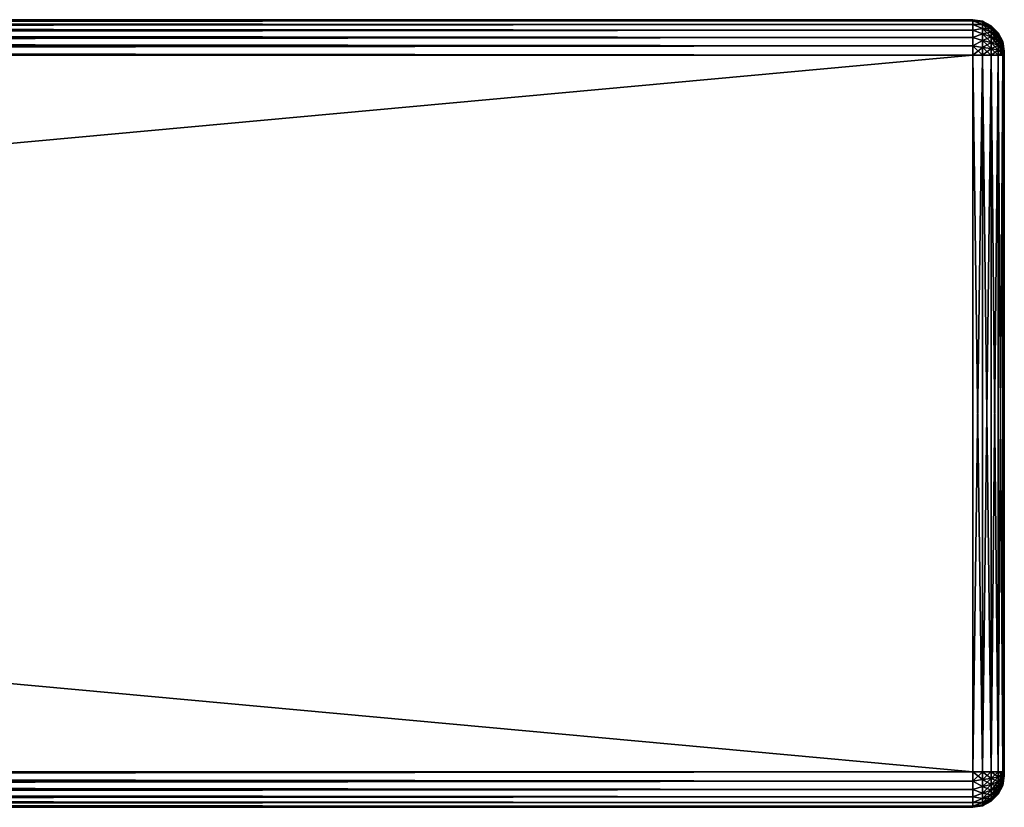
# Model space of a CAD drawing. Extents: x -62 to 446, y -84 to 1766.
# Tile 220 of 221: x 384 to 446, y 1639 to 1689. Entities that reach past the tile are written whole.
import ezdxf

# ---------------------------------------------------------------- set-up
doc = ezdxf.new("R2010")
doc.units = 0
doc.header["$LTSCALE"] = 65.185185
for name, color, linetype in [('186', 7, 'CONTINUOUS'), ('187', 7, 'CONTINUOUS'), ('188', 7, 'CONTINUOUS'), ('189', 7, 'CONTINUOUS'), ('190', 7, 'CONTINUOUS'), ('191', 7, 'CONTINUOUS'), ('192', 7, 'CONTINUOUS'), ('193', 7, 'CONTINUOUS'), ('194', 7, 'CONTINUOUS'), ('203', 7, 'CONTINUOUS'), ('204', 7, 'CONTINUOUS'), ('205', 7, 'CONTINUOUS'), ('206', 7, 'CONTINUOUS'), ('207', 7, 'CONTINUOUS'), ('208', 7, 'CONTINUOUS'), ('209', 7, 'CONTINUOUS'), ('210', 7, 'CONTINUOUS')]:
    doc.layers.add(name, color=color, linetype=linetype)

msp = doc.modelspace()

# ---------------------------------------------------------------- linework, layer by layer
at = {"layer": '186', "color": 7, "linetype": 'CONTINUOUS'}
for points in [[(446, 1687, 26.75), (446, 1686.991, 26.815), (446, 1687, 21.25), (446, 1687, 26.75)], [(446, 1687, 21.25), (446, 1686.991, 26.815), (446, 1686.991, 21.185), (446, 1687, 21.25)], [(446, 1686.991, 26.815), (446, 1686.967, 26.875), (446, 1686.991, 21.185), (446, 1686.991, 26.815)], [(446, 1686.991, 21.185), (446, 1686.967, 26.875), (446, 1686.967, 21.125), (446, 1686.991, 21.185)], [(446, 1686.967, 26.875), (446, 1686.927, 26.927), (446, 1686.967, 21.125), (446, 1686.967, 26.875)], [(446, 1686.967, 21.125), (446, 1686.927, 26.927), (446, 1686.927, 21.073), (446, 1686.967, 21.125)], [(446, 1686.927, 26.927), (446, 1686.875, 26.967), (446, 1686.927, 21.073), (446, 1686.927, 26.927)], [(446, 1686.927, 21.073), (446, 1686.875, 26.967), (446, 1686.875, 21.033), (446, 1686.927, 21.073)], [(446, 1686.875, 26.967), (446, 1686.815, 26.991), (446, 1686.875, 21.033), (446, 1686.875, 26.967)], [(446, 1686.875, 21.033), (446, 1686.815, 26.991), (446, 1686.815, 21.009), (446, 1686.875, 21.033)], [(446, 1686.815, 26.991), (446, 1686.75, 27), (446, 1686.815, 21.009), (446, 1686.815, 26.991)], [(446, 1686.815, 21.009), (446, 1686.75, 27), (446, 1686.75, 21), (446, 1686.815, 21.009)], [(446, 1686.75, 21), (446, 1686.75, 27), (446, 1641.25, 27), (446, 1686.75, 21)], [(446, 1641.25, 21), (446, 1686.75, 21), (446, 1641.25, 27), (446, 1641.25, 21)], [(446, 1641.185, 21.009), (446, 1641.25, 21), (446, 1641.185, 26.991), (446, 1641.185, 21.009)], [(446, 1641.185, 26.991), (446, 1641.25, 21), (446, 1641.25, 27), (446, 1641.185, 26.991)], [(446, 1641.125, 21.033), (446, 1641.185, 21.009), (446, 1641.125, 26.967), (446, 1641.125, 21.033)], [(446, 1641.125, 26.967), (446, 1641.185, 21.009), (446, 1641.185, 26.991), (446, 1641.125, 26.967)], [(446, 1641.073, 21.073), (446, 1641.125, 21.033), (446, 1641.073, 26.927), (446, 1641.073, 21.073)], [(446, 1641.073, 26.927), (446, 1641.125, 21.033), (446, 1641.125, 26.967), (446, 1641.073, 26.927)], [(446, 1641.033, 21.125), (446, 1641.073, 21.073), (446, 1641.033, 26.875), (446, 1641.033, 21.125)], [(446, 1641.033, 26.875), (446, 1641.073, 21.073), (446, 1641.073, 26.927), (446, 1641.033, 26.875)], [(446, 1641.009, 21.185), (446, 1641.033, 21.125), (446, 1641.009, 26.815), (446, 1641.009, 21.185)], [(446, 1641.009, 26.815), (446, 1641.033, 21.125), (446, 1641.033, 26.875), (446, 1641.009, 26.815)], [(446, 1641, 21.25), (446, 1641.009, 21.185), (446, 1641, 26.75), (446, 1641, 21.25)], [(446, 1641, 26.75), (446, 1641.009, 21.185), (446, 1641.009, 26.815), (446, 1641, 26.75)]]:
    msp.add_3dface(points, dxfattribs=at)
at = {"layer": '187', "color": 7, "linetype": 'CONTINUOUS'}
for points in [[(-52, 1689, 26.75), (-52, 1688.923, 27.332), (444, 1689, 26.75), (-52, 1689, 26.75)], [(444, 1689, 26.75), (-52, 1688.923, 27.332), (444, 1688.923, 27.332), (444, 1689, 26.75)], [(-52, 1688.923, 27.332), (-52, 1688.699, 27.875), (444, 1688.923, 27.332), (-52, 1688.923, 27.332)], [(444, 1688.923, 27.332), (-52, 1688.699, 27.875), (444, 1688.699, 27.875), (444, 1688.923, 27.332)], [(-52, 1688.699, 27.875), (-52, 1688.341, 28.341), (444, 1688.699, 27.875), (-52, 1688.699, 27.875)], [(444, 1688.699, 27.875), (-52, 1688.341, 28.341), (444, 1688.341, 28.341), (444, 1688.699, 27.875)], [(-52, 1688.341, 28.341), (-52, 1687.875, 28.699), (444, 1688.341, 28.341), (-52, 1688.341, 28.341)], [(444, 1688.341, 28.341), (-52, 1687.875, 28.699), (444, 1687.875, 28.699), (444, 1688.341, 28.341)], [(-52, 1687.875, 28.699), (-52, 1687.332, 28.923), (444, 1687.875, 28.699), (-52, 1687.875, 28.699)], [(444, 1687.875, 28.699), (-52, 1687.332, 28.923), (444, 1687.332, 28.923), (444, 1687.875, 28.699)], [(-52, 1687.332, 28.923), (-52, 1686.75, 29), (444, 1687.332, 28.923), (-52, 1687.332, 28.923)], [(444, 1687.332, 28.923), (-52, 1686.75, 29), (444, 1686.75, 29), (444, 1687.332, 28.923)]]:
    msp.add_3dface(points, dxfattribs=at)
at = {"layer": '188', "color": 7, "linetype": 'CONTINUOUS'}
for points in [[(444, 1686.75, 29), (-52, 1686.75, 29), (444, 1641.25, 29), (444, 1686.75, 29)], [(-52, 1686.75, 29), (-52, 1641.25, 29), (444, 1641.25, 29), (-52, 1686.75, 29)]]:
    msp.add_3dface(points, dxfattribs=at)
at = {"layer": '189', "color": 7, "linetype": 'CONTINUOUS'}
for points in [[(444, 1641.25, 29), (-52, 1641.25, 29), (-52, 1640.668, 28.923), (444, 1641.25, 29)], [(444, 1641.25, 29), (-52, 1640.668, 28.923), (444, 1640.668, 28.923), (444, 1641.25, 29)], [(-52, 1640.668, 28.923), (-52, 1640.125, 28.699), (444, 1640.668, 28.923), (-52, 1640.668, 28.923)], [(444, 1640.668, 28.923), (-52, 1640.125, 28.699), (444, 1640.125, 28.699), (444, 1640.668, 28.923)], [(-52, 1640.125, 28.699), (-52, 1639.659, 28.341), (444, 1640.125, 28.699), (-52, 1640.125, 28.699)], [(444, 1640.125, 28.699), (-52, 1639.659, 28.341), (444, 1639.659, 28.341), (444, 1640.125, 28.699)], [(-52, 1639.659, 28.341), (-52, 1639.301, 27.875), (444, 1639.659, 28.341), (-52, 1639.659, 28.341)], [(444, 1639.659, 28.341), (-52, 1639.301, 27.875), (444, 1639.301, 27.875), (444, 1639.659, 28.341)], [(-52, 1639.301, 27.875), (-52, 1639.077, 27.332), (444, 1639.301, 27.875), (-52, 1639.301, 27.875)], [(444, 1639.301, 27.875), (-52, 1639.077, 27.332), (444, 1639.077, 27.332), (444, 1639.301, 27.875)], [(-52, 1639.077, 27.332), (-52, 1639, 26.75), (444, 1639.077, 27.332), (-52, 1639.077, 27.332)], [(444, 1639.077, 27.332), (-52, 1639, 26.75), (444, 1639, 26.75), (444, 1639.077, 27.332)]]:
    msp.add_3dface(points, dxfattribs=at)
at = {"layer": '190', "color": 7, "linetype": 'CONTINUOUS'}
for points in [[(444, 1639, 26.75), (-52, 1639, 26.75), (444, 1639, 21.25), (444, 1639, 26.75)], [(-52, 1639, 26.75), (-52, 1639, 21.25), (444, 1639, 21.25), (-52, 1639, 26.75)]]:
    msp.add_3dface(points, dxfattribs=at)
at = {"layer": '191', "color": 7, "linetype": 'CONTINUOUS'}
for points in [[(-52, 1640.668, 19.077), (-52, 1641.25, 19), (444, 1640.668, 19.077), (-52, 1640.668, 19.077)], [(444, 1640.668, 19.077), (-52, 1641.25, 19), (444, 1641.25, 19), (444, 1640.668, 19.077)], [(-52, 1640.125, 19.301), (-52, 1640.668, 19.077), (444, 1640.125, 19.301), (-52, 1640.125, 19.301)], [(444, 1640.125, 19.301), (-52, 1640.668, 19.077), (444, 1640.668, 19.077), (444, 1640.125, 19.301)], [(-52, 1639.659, 19.659), (-52, 1640.125, 19.301), (444, 1639.659, 19.659), (-52, 1639.659, 19.659)], [(444, 1639.659, 19.659), (-52, 1640.125, 19.301), (444, 1640.125, 19.301), (444, 1639.659, 19.659)], [(-52, 1639.301, 20.125), (-52, 1639.659, 19.659), (444, 1639.301, 20.125), (-52, 1639.301, 20.125)], [(444, 1639.301, 20.125), (-52, 1639.659, 19.659), (444, 1639.659, 19.659), (444, 1639.301, 20.125)], [(-52, 1639.077, 20.668), (-52, 1639.301, 20.125), (444, 1639.077, 20.668), (-52, 1639.077, 20.668)], [(444, 1639.077, 20.668), (-52, 1639.301, 20.125), (444, 1639.301, 20.125), (444, 1639.077, 20.668)], [(444, 1639, 21.25), (-52, 1639, 21.25), (-52, 1639.077, 20.668), (444, 1639, 21.25)], [(444, 1639, 21.25), (-52, 1639.077, 20.668), (444, 1639.077, 20.668), (444, 1639, 21.25)]]:
    msp.add_3dface(points, dxfattribs=at)
at = {"layer": '192', "color": 7, "linetype": 'CONTINUOUS'}
for points in [[(444, 1641.25, 19), (-52, 1641.25, 19), (444, 1686.75, 19), (444, 1641.25, 19)], [(-52, 1641.25, 19), (-52, 1686.75, 19), (444, 1686.75, 19), (-52, 1641.25, 19)]]:
    msp.add_3dface(points, dxfattribs=at)
at = {"layer": '193', "color": 7, "linetype": 'CONTINUOUS'}
for points in [[(-52, 1688.923, 20.668), (-52, 1689, 21.25), (444, 1688.923, 20.668), (-52, 1688.923, 20.668)], [(444, 1688.923, 20.668), (-52, 1689, 21.25), (444, 1689, 21.25), (444, 1688.923, 20.668)], [(-52, 1688.699, 20.125), (-52, 1688.923, 20.668), (444, 1688.699, 20.125), (-52, 1688.699, 20.125)], [(444, 1688.699, 20.125), (-52, 1688.923, 20.668), (444, 1688.923, 20.668), (444, 1688.699, 20.125)], [(-52, 1688.341, 19.659), (-52, 1688.699, 20.125), (444, 1688.341, 19.659), (-52, 1688.341, 19.659)], [(444, 1688.341, 19.659), (-52, 1688.699, 20.125), (444, 1688.699, 20.125), (444, 1688.341, 19.659)], [(-52, 1687.875, 19.301), (-52, 1688.341, 19.659), (444, 1687.875, 19.301), (-52, 1687.875, 19.301)], [(444, 1687.875, 19.301), (-52, 1688.341, 19.659), (444, 1688.341, 19.659), (444, 1687.875, 19.301)], [(-52, 1687.332, 19.077), (-52, 1687.875, 19.301), (444, 1687.332, 19.077), (-52, 1687.332, 19.077)], [(444, 1687.332, 19.077), (-52, 1687.875, 19.301), (444, 1687.875, 19.301), (444, 1687.332, 19.077)], [(444, 1686.75, 19), (-52, 1686.75, 19), (-52, 1687.332, 19.077), (444, 1686.75, 19)], [(444, 1686.75, 19), (-52, 1687.332, 19.077), (444, 1687.332, 19.077), (444, 1686.75, 19)]]:
    msp.add_3dface(points, dxfattribs=at)
at = {"layer": '194', "color": 7, "linetype": 'CONTINUOUS'}
for points in [[(-52, 1689, 26.75), (444, 1689, 26.75), (-52, 1689, 21.25), (-52, 1689, 26.75)], [(-52, 1689, 21.25), (444, 1689, 26.75), (444, 1689, 21.25), (-52, 1689, 21.25)]]:
    msp.add_3dface(points, dxfattribs=at)
at = {"layer": '203', "color": 7, "linetype": 'CONTINUOUS'}
for points in [[(444, 1689, 26.75), (444, 1688.923, 27.332), (444.618, 1688.902, 26.75), (444, 1689, 26.75)], [(444, 1688.923, 27.332), (444, 1688.699, 27.875), (444.618, 1688.689, 27.684), (444, 1688.923, 27.332)], [(444.618, 1688.902, 26.75), (444, 1688.923, 27.332), (444.618, 1688.848, 27.229), (444.618, 1688.902, 26.75)], [(444, 1688.923, 27.332), (444.618, 1688.689, 27.684), (444.618, 1688.848, 27.229), (444, 1688.923, 27.332)], [(445.176, 1688.618, 26.75), (444.618, 1688.902, 26.75), (444.618, 1688.848, 27.229), (445.176, 1688.618, 26.75)], [(445.176, 1688.571, 27.166), (445.176, 1688.618, 26.75), (444.618, 1688.848, 27.229), (445.176, 1688.571, 27.166)], [(444.618, 1688.689, 27.684), (445.176, 1688.571, 27.166), (444.618, 1688.848, 27.229), (444.618, 1688.689, 27.684)], [(444, 1688.699, 27.875), (444, 1688.341, 28.341), (444.618, 1688.433, 28.092), (444, 1688.699, 27.875)], [(444, 1688.699, 27.875), (444.618, 1688.433, 28.092), (444.618, 1688.689, 27.684), (444, 1688.699, 27.875)], [(444, 1688.341, 28.341), (444.618, 1688.092, 28.433), (444.618, 1688.433, 28.092), (444, 1688.341, 28.341)], [(444, 1688.341, 28.341), (444, 1687.875, 28.699), (444.618, 1688.092, 28.433), (444, 1688.341, 28.341)], [(445.176, 1688.433, 27.56), (445.176, 1688.571, 27.166), (444.618, 1688.689, 27.684), (445.176, 1688.433, 27.56)], [(444.618, 1688.433, 28.092), (445.176, 1688.433, 27.56), (444.618, 1688.689, 27.684), (444.618, 1688.433, 28.092)], [(445.176, 1688.21, 27.914), (445.176, 1688.433, 27.56), (444.618, 1688.433, 28.092), (445.176, 1688.21, 27.914)], [(444.618, 1688.092, 28.433), (445.176, 1688.21, 27.914), (444.618, 1688.433, 28.092), (444.618, 1688.092, 28.433)], [(445.176, 1687.914, 28.21), (445.176, 1688.21, 27.914), (444.618, 1688.092, 28.433), (445.176, 1687.914, 28.21)], [(445.619, 1688.175, 26.75), (445.176, 1688.618, 26.75), (445.176, 1688.571, 27.166), (445.619, 1688.175, 26.75)], [(445.619, 1688.139, 27.067), (445.619, 1688.175, 26.75), (445.176, 1688.571, 27.166), (445.619, 1688.139, 27.067)], [(445.176, 1688.433, 27.56), (445.619, 1688.139, 27.067), (445.176, 1688.571, 27.166), (445.176, 1688.433, 27.56)], [(445.619, 1688.033, 27.368), (445.619, 1688.139, 27.067), (445.176, 1688.433, 27.56), (445.619, 1688.033, 27.368)], [(445.176, 1688.21, 27.914), (445.619, 1688.033, 27.368), (445.176, 1688.433, 27.56), (445.176, 1688.21, 27.914)], [(445.619, 1687.864, 27.638), (445.619, 1688.033, 27.368), (445.176, 1688.21, 27.914), (445.619, 1687.864, 27.638)], [(445.176, 1687.914, 28.21), (445.619, 1687.864, 27.638), (445.176, 1688.21, 27.914), (445.176, 1687.914, 28.21)], [(445.903, 1687.616, 26.75), (445.619, 1688.175, 26.75), (445.619, 1688.139, 27.067), (445.903, 1687.616, 26.75)], [(445.903, 1687.595, 26.943), (445.903, 1687.616, 26.75), (445.619, 1688.139, 27.067), (445.903, 1687.595, 26.943)], [(445.619, 1688.033, 27.368), (445.903, 1687.595, 26.943), (445.619, 1688.139, 27.067), (445.619, 1688.033, 27.368)], [(444, 1687.875, 28.699), (444.618, 1687.684, 28.689), (444.618, 1688.092, 28.433), (444, 1687.875, 28.699)], [(444, 1687.875, 28.699), (444, 1687.332, 28.923), (444.618, 1687.684, 28.689), (444, 1687.875, 28.699)], [(444, 1687.332, 28.923), (444.618, 1687.229, 28.848), (444.618, 1687.684, 28.689), (444, 1687.332, 28.923)], [(444.618, 1687.684, 28.689), (445.176, 1687.914, 28.21), (444.618, 1688.092, 28.433), (444.618, 1687.684, 28.689)], [(445.176, 1687.56, 28.433), (445.176, 1687.914, 28.21), (444.618, 1687.684, 28.689), (445.176, 1687.56, 28.433)], [(444.618, 1687.229, 28.848), (445.176, 1687.56, 28.433), (444.618, 1687.684, 28.689), (444.618, 1687.229, 28.848)], [(445.176, 1687.166, 28.571), (445.176, 1687.56, 28.433), (444.618, 1687.229, 28.848), (445.176, 1687.166, 28.571)], [(445.619, 1687.638, 27.864), (445.619, 1687.864, 27.638), (445.176, 1687.914, 28.21), (445.619, 1687.638, 27.864)], [(445.176, 1687.56, 28.433), (445.619, 1687.638, 27.864), (445.176, 1687.914, 28.21), (445.176, 1687.56, 28.433)], [(445.619, 1687.368, 28.033), (445.619, 1687.638, 27.864), (445.176, 1687.56, 28.433), (445.619, 1687.368, 28.033)], [(445.176, 1687.166, 28.571), (445.619, 1687.368, 28.033), (445.176, 1687.56, 28.433), (445.176, 1687.166, 28.571)], [(445.903, 1687.53, 27.126), (445.903, 1687.595, 26.943), (445.619, 1688.033, 27.368), (445.903, 1687.53, 27.126)], [(445.619, 1687.864, 27.638), (445.903, 1687.53, 27.126), (445.619, 1688.033, 27.368), (445.619, 1687.864, 27.638)], [(445.903, 1687.427, 27.29), (445.903, 1687.53, 27.126), (445.619, 1687.864, 27.638), (445.903, 1687.427, 27.29)], [(445.619, 1687.638, 27.864), (445.903, 1687.427, 27.29), (445.619, 1687.864, 27.638), (445.619, 1687.638, 27.864)], [(445.903, 1687.29, 27.427), (445.903, 1687.427, 27.29), (445.619, 1687.638, 27.864), (445.903, 1687.29, 27.427)], [(445.619, 1687.368, 28.033), (445.903, 1687.29, 27.427), (445.619, 1687.638, 27.864), (445.619, 1687.368, 28.033)], [(446, 1687, 26.75), (445.903, 1687.616, 26.75), (445.903, 1687.595, 26.943), (446, 1687, 26.75)], [(446, 1686.991, 26.815), (446, 1687, 26.75), (445.903, 1687.595, 26.943), (446, 1686.991, 26.815)], [(445.903, 1687.53, 27.126), (446, 1686.991, 26.815), (445.903, 1687.595, 26.943), (445.903, 1687.53, 27.126)], [(446, 1686.967, 26.875), (446, 1686.991, 26.815), (445.903, 1687.53, 27.126), (446, 1686.967, 26.875)], [(445.903, 1687.427, 27.29), (446, 1686.967, 26.875), (445.903, 1687.53, 27.126), (445.903, 1687.427, 27.29)], [(444, 1687.332, 28.923), (444, 1686.75, 29), (444.618, 1687.229, 28.848), (444, 1687.332, 28.923)], [(444, 1686.75, 29), (444.618, 1686.75, 28.902), (444.618, 1687.229, 28.848), (444, 1686.75, 29)], [(444.618, 1686.75, 28.902), (445.176, 1687.166, 28.571), (444.618, 1687.229, 28.848), (444.618, 1686.75, 28.902)], [(444.618, 1686.75, 28.902), (445.176, 1686.75, 28.618), (445.176, 1687.166, 28.571), (444.618, 1686.75, 28.902)], [(445.619, 1687.067, 28.139), (445.619, 1687.368, 28.033), (445.176, 1687.166, 28.571), (445.619, 1687.067, 28.139)], [(445.176, 1686.75, 28.618), (445.619, 1687.067, 28.139), (445.176, 1687.166, 28.571), (445.176, 1686.75, 28.618)], [(445.176, 1686.75, 28.618), (445.619, 1686.75, 28.175), (445.619, 1687.067, 28.139), (445.176, 1686.75, 28.618)], [(445.903, 1687.126, 27.53), (445.903, 1687.29, 27.427), (445.619, 1687.368, 28.033), (445.903, 1687.126, 27.53)], [(445.619, 1687.067, 28.139), (445.903, 1687.126, 27.53), (445.619, 1687.368, 28.033), (445.619, 1687.067, 28.139)], [(445.903, 1686.943, 27.595), (445.903, 1687.126, 27.53), (445.619, 1687.067, 28.139), (445.903, 1686.943, 27.595)], [(445.619, 1686.75, 28.175), (445.903, 1686.943, 27.595), (445.619, 1687.067, 28.139), (445.619, 1686.75, 28.175)], [(445.619, 1686.75, 28.175), (445.903, 1686.75, 27.616), (445.903, 1686.943, 27.595), (445.619, 1686.75, 28.175)], [(446, 1686.927, 26.927), (446, 1686.967, 26.875), (445.903, 1687.427, 27.29), (446, 1686.927, 26.927)], [(445.903, 1687.29, 27.427), (446, 1686.927, 26.927), (445.903, 1687.427, 27.29), (445.903, 1687.29, 27.427)], [(446, 1686.875, 26.967), (446, 1686.927, 26.927), (445.903, 1687.29, 27.427), (446, 1686.875, 26.967)], [(445.903, 1687.126, 27.53), (446, 1686.875, 26.967), (445.903, 1687.29, 27.427), (445.903, 1687.126, 27.53)], [(446, 1686.815, 26.991), (446, 1686.875, 26.967), (445.903, 1687.126, 27.53), (446, 1686.815, 26.991)], [(445.903, 1686.943, 27.595), (446, 1686.815, 26.991), (445.903, 1687.126, 27.53), (445.903, 1686.943, 27.595)], [(445.903, 1686.75, 27.616), (446, 1686.815, 26.991), (445.903, 1686.943, 27.595), (445.903, 1686.75, 27.616)], [(446, 1686.75, 27), (446, 1686.815, 26.991), (445.903, 1686.75, 27.616), (446, 1686.75, 27)]]:
    msp.add_3dface(points, dxfattribs=at)
at = {"layer": '204', "color": 7, "linetype": 'CONTINUOUS'}
for points in [[(444, 1689, 21.25), (444, 1689, 26.75), (444.618, 1688.902, 26.75), (444, 1689, 21.25)], [(444.618, 1688.902, 21.25), (444, 1689, 21.25), (444.618, 1688.902, 26.75), (444.618, 1688.902, 21.25)], [(445.176, 1688.618, 21.25), (444.618, 1688.902, 21.25), (445.176, 1688.618, 26.75), (445.176, 1688.618, 21.25)], [(445.176, 1688.618, 26.75), (444.618, 1688.902, 21.25), (444.618, 1688.902, 26.75), (445.176, 1688.618, 26.75)], [(445.619, 1688.175, 21.25), (445.176, 1688.618, 21.25), (445.619, 1688.175, 26.75), (445.619, 1688.175, 21.25)], [(445.619, 1688.175, 26.75), (445.176, 1688.618, 21.25), (445.176, 1688.618, 26.75), (445.619, 1688.175, 26.75)], [(445.903, 1687.616, 21.25), (445.619, 1688.175, 21.25), (445.903, 1687.616, 26.75), (445.903, 1687.616, 21.25)], [(445.903, 1687.616, 26.75), (445.619, 1688.175, 21.25), (445.619, 1688.175, 26.75), (445.903, 1687.616, 26.75)], [(446, 1687, 26.75), (446, 1687, 21.25), (445.903, 1687.616, 21.25), (446, 1687, 26.75)], [(446, 1687, 26.75), (445.903, 1687.616, 21.25), (445.903, 1687.616, 26.75), (446, 1687, 26.75)]]:
    msp.add_3dface(points, dxfattribs=at)
at = {"layer": '205', "color": 7, "linetype": 'CONTINUOUS'}
for points in [[(444, 1688.923, 20.668), (444, 1689, 21.25), (444.618, 1688.848, 20.771), (444, 1688.923, 20.668)], [(444, 1689, 21.25), (444.618, 1688.902, 21.25), (444.618, 1688.848, 20.771), (444, 1689, 21.25)], [(444, 1688.699, 20.125), (444, 1688.923, 20.668), (444.618, 1688.689, 20.316), (444, 1688.699, 20.125)], [(444, 1688.923, 20.668), (444.618, 1688.848, 20.771), (444.618, 1688.689, 20.316), (444, 1688.923, 20.668)], [(445.176, 1688.618, 21.25), (445.176, 1688.571, 20.834), (444.618, 1688.902, 21.25), (445.176, 1688.618, 21.25)], [(444.618, 1688.902, 21.25), (445.176, 1688.571, 20.834), (444.618, 1688.848, 20.771), (444.618, 1688.902, 21.25)], [(445.176, 1688.571, 20.834), (445.176, 1688.433, 20.44), (444.618, 1688.848, 20.771), (445.176, 1688.571, 20.834)], [(444.618, 1688.848, 20.771), (445.176, 1688.433, 20.44), (444.618, 1688.689, 20.316), (444.618, 1688.848, 20.771)], [(444, 1688.341, 19.659), (444, 1688.699, 20.125), (444.618, 1688.433, 19.908), (444, 1688.341, 19.659)], [(444, 1688.699, 20.125), (444.618, 1688.689, 20.316), (444.618, 1688.433, 19.908), (444, 1688.699, 20.125)], [(444, 1688.341, 19.659), (444.618, 1688.433, 19.908), (444.618, 1688.092, 19.567), (444, 1688.341, 19.659)], [(444, 1687.875, 19.301), (444, 1688.341, 19.659), (444.618, 1688.092, 19.567), (444, 1687.875, 19.301)], [(445.176, 1688.433, 20.44), (445.176, 1688.21, 20.086), (444.618, 1688.689, 20.316), (445.176, 1688.433, 20.44)], [(444.618, 1688.689, 20.316), (445.176, 1688.21, 20.086), (444.618, 1688.433, 19.908), (444.618, 1688.689, 20.316)], [(445.176, 1688.21, 20.086), (445.176, 1687.914, 19.79), (444.618, 1688.433, 19.908), (445.176, 1688.21, 20.086)], [(444.618, 1688.433, 19.908), (445.176, 1687.914, 19.79), (444.618, 1688.092, 19.567), (444.618, 1688.433, 19.908)], [(445.619, 1688.175, 21.25), (445.619, 1688.139, 20.933), (445.176, 1688.618, 21.25), (445.619, 1688.175, 21.25)], [(445.176, 1688.618, 21.25), (445.619, 1688.139, 20.933), (445.176, 1688.571, 20.834), (445.176, 1688.618, 21.25)], [(445.619, 1688.139, 20.933), (445.619, 1688.033, 20.632), (445.176, 1688.571, 20.834), (445.619, 1688.139, 20.933)], [(445.176, 1688.571, 20.834), (445.619, 1688.033, 20.632), (445.176, 1688.433, 20.44), (445.176, 1688.571, 20.834)], [(445.619, 1688.033, 20.632), (445.619, 1687.864, 20.362), (445.176, 1688.433, 20.44), (445.619, 1688.033, 20.632)], [(445.176, 1688.433, 20.44), (445.619, 1687.864, 20.362), (445.176, 1688.21, 20.086), (445.176, 1688.433, 20.44)], [(445.619, 1687.864, 20.362), (445.619, 1687.638, 20.136), (445.176, 1688.21, 20.086), (445.619, 1687.864, 20.362)], [(445.176, 1688.21, 20.086), (445.619, 1687.638, 20.136), (445.176, 1687.914, 19.79), (445.176, 1688.21, 20.086)], [(445.903, 1687.616, 21.25), (445.903, 1687.595, 21.057), (445.619, 1688.175, 21.25), (445.903, 1687.616, 21.25)], [(445.619, 1688.175, 21.25), (445.903, 1687.595, 21.057), (445.619, 1688.139, 20.933), (445.619, 1688.175, 21.25)], [(445.903, 1687.595, 21.057), (445.903, 1687.53, 20.874), (445.619, 1688.139, 20.933), (445.903, 1687.595, 21.057)], [(445.619, 1688.139, 20.933), (445.903, 1687.53, 20.874), (445.619, 1688.033, 20.632), (445.619, 1688.139, 20.933)], [(444, 1687.875, 19.301), (444.618, 1688.092, 19.567), (444.618, 1687.684, 19.311), (444, 1687.875, 19.301)], [(444, 1687.332, 19.077), (444, 1687.875, 19.301), (444.618, 1687.684, 19.311), (444, 1687.332, 19.077)], [(444, 1687.332, 19.077), (444.618, 1687.684, 19.311), (444.618, 1687.229, 19.152), (444, 1687.332, 19.077)], [(445.176, 1687.914, 19.79), (445.176, 1687.56, 19.567), (444.618, 1688.092, 19.567), (445.176, 1687.914, 19.79)], [(444.618, 1688.092, 19.567), (445.176, 1687.56, 19.567), (444.618, 1687.684, 19.311), (444.618, 1688.092, 19.567)], [(445.176, 1687.56, 19.567), (445.176, 1687.166, 19.429), (444.618, 1687.684, 19.311), (445.176, 1687.56, 19.567)], [(444.618, 1687.684, 19.311), (445.176, 1687.166, 19.429), (444.618, 1687.229, 19.152), (444.618, 1687.684, 19.311)], [(445.619, 1687.638, 20.136), (445.619, 1687.368, 19.967), (445.176, 1687.914, 19.79), (445.619, 1687.638, 20.136)], [(445.176, 1687.914, 19.79), (445.619, 1687.368, 19.967), (445.176, 1687.56, 19.567), (445.176, 1687.914, 19.79)], [(445.619, 1687.368, 19.967), (445.619, 1687.067, 19.861), (445.176, 1687.56, 19.567), (445.619, 1687.368, 19.967)], [(445.176, 1687.56, 19.567), (445.619, 1687.067, 19.861), (445.176, 1687.166, 19.429), (445.176, 1687.56, 19.567)], [(445.903, 1687.53, 20.874), (445.903, 1687.427, 20.71), (445.619, 1688.033, 20.632), (445.903, 1687.53, 20.874)], [(445.619, 1688.033, 20.632), (445.903, 1687.427, 20.71), (445.619, 1687.864, 20.362), (445.619, 1688.033, 20.632)], [(445.903, 1687.427, 20.71), (445.903, 1687.29, 20.573), (445.619, 1687.864, 20.362), (445.903, 1687.427, 20.71)], [(445.619, 1687.864, 20.362), (445.903, 1687.29, 20.573), (445.619, 1687.638, 20.136), (445.619, 1687.864, 20.362)], [(445.903, 1687.29, 20.573), (445.903, 1687.126, 20.47), (445.619, 1687.638, 20.136), (445.903, 1687.29, 20.573)], [(445.619, 1687.638, 20.136), (445.903, 1687.126, 20.47), (445.619, 1687.368, 19.967), (445.619, 1687.638, 20.136)], [(446, 1687, 21.25), (446, 1686.991, 21.185), (445.903, 1687.616, 21.25), (446, 1687, 21.25)], [(445.903, 1687.616, 21.25), (446, 1686.991, 21.185), (445.903, 1687.595, 21.057), (445.903, 1687.616, 21.25)], [(445.903, 1687.595, 21.057), (446, 1686.991, 21.185), (445.903, 1687.53, 20.874), (445.903, 1687.595, 21.057)], [(446, 1686.991, 21.185), (446, 1686.967, 21.125), (445.903, 1687.53, 20.874), (446, 1686.991, 21.185)], [(445.903, 1687.53, 20.874), (446, 1686.967, 21.125), (445.903, 1687.427, 20.71), (445.903, 1687.53, 20.874)], [(444, 1686.75, 19), (444, 1687.332, 19.077), (444.618, 1686.75, 19.098), (444, 1686.75, 19)], [(444.618, 1686.75, 19.098), (444, 1687.332, 19.077), (444.618, 1687.229, 19.152), (444.618, 1686.75, 19.098)], [(445.176, 1686.75, 19.382), (444.618, 1686.75, 19.098), (444.618, 1687.229, 19.152), (445.176, 1686.75, 19.382)], [(445.176, 1687.166, 19.429), (445.176, 1686.75, 19.382), (444.618, 1687.229, 19.152), (445.176, 1687.166, 19.429)], [(445.619, 1686.75, 19.825), (445.176, 1686.75, 19.382), (445.176, 1687.166, 19.429), (445.619, 1686.75, 19.825)], [(445.619, 1687.067, 19.861), (445.619, 1686.75, 19.825), (445.176, 1687.166, 19.429), (445.619, 1687.067, 19.861)], [(445.903, 1687.126, 20.47), (445.903, 1686.943, 20.405), (445.619, 1687.368, 19.967), (445.903, 1687.126, 20.47)], [(445.619, 1687.368, 19.967), (445.903, 1686.943, 20.405), (445.619, 1687.067, 19.861), (445.619, 1687.368, 19.967)], [(445.903, 1686.75, 20.384), (445.619, 1686.75, 19.825), (445.619, 1687.067, 19.861), (445.903, 1686.75, 20.384)], [(445.903, 1686.943, 20.405), (445.903, 1686.75, 20.384), (445.619, 1687.067, 19.861), (445.903, 1686.943, 20.405)], [(446, 1686.967, 21.125), (446, 1686.927, 21.073), (445.903, 1687.427, 20.71), (446, 1686.967, 21.125)], [(445.903, 1687.427, 20.71), (446, 1686.927, 21.073), (445.903, 1687.29, 20.573), (445.903, 1687.427, 20.71)], [(446, 1686.927, 21.073), (446, 1686.875, 21.033), (445.903, 1687.29, 20.573), (446, 1686.927, 21.073)], [(445.903, 1687.29, 20.573), (446, 1686.875, 21.033), (445.903, 1687.126, 20.47), (445.903, 1687.29, 20.573)], [(446, 1686.875, 21.033), (446, 1686.815, 21.009), (445.903, 1687.126, 20.47), (446, 1686.875, 21.033)], [(445.903, 1687.126, 20.47), (446, 1686.815, 21.009), (445.903, 1686.943, 20.405), (445.903, 1687.126, 20.47)], [(446, 1686.815, 21.009), (446, 1686.75, 21), (445.903, 1686.943, 20.405), (446, 1686.815, 21.009)], [(446, 1686.75, 21), (445.903, 1686.75, 20.384), (445.903, 1686.943, 20.405), (446, 1686.75, 21)]]:
    msp.add_3dface(points, dxfattribs=at)
at = {"layer": '206', "color": 7, "linetype": 'CONTINUOUS'}
for points in [[(444, 1641.25, 19), (444, 1686.75, 19), (444.618, 1686.75, 19.098), (444, 1641.25, 19)], [(444.618, 1641.25, 19.098), (444, 1641.25, 19), (444.618, 1686.75, 19.098), (444.618, 1641.25, 19.098)], [(445.176, 1641.25, 19.382), (444.618, 1641.25, 19.098), (445.176, 1686.75, 19.382), (445.176, 1641.25, 19.382)], [(445.176, 1686.75, 19.382), (444.618, 1641.25, 19.098), (444.618, 1686.75, 19.098), (445.176, 1686.75, 19.382)], [(445.619, 1641.25, 19.825), (445.176, 1641.25, 19.382), (445.619, 1686.75, 19.825), (445.619, 1641.25, 19.825)], [(445.619, 1686.75, 19.825), (445.176, 1641.25, 19.382), (445.176, 1686.75, 19.382), (445.619, 1686.75, 19.825)], [(445.903, 1641.25, 20.384), (445.619, 1641.25, 19.825), (445.903, 1686.75, 20.384), (445.903, 1641.25, 20.384)], [(445.903, 1686.75, 20.384), (445.619, 1641.25, 19.825), (445.619, 1686.75, 19.825), (445.903, 1686.75, 20.384)], [(446, 1686.75, 21), (446, 1641.25, 21), (445.903, 1641.25, 20.384), (446, 1686.75, 21)], [(446, 1686.75, 21), (445.903, 1641.25, 20.384), (445.903, 1686.75, 20.384), (446, 1686.75, 21)]]:
    msp.add_3dface(points, dxfattribs=at)
at = {"layer": '207', "color": 7, "linetype": 'CONTINUOUS'}
for points in [[(444, 1640.668, 19.077), (444, 1641.25, 19), (444.618, 1640.771, 19.152), (444, 1640.668, 19.077)], [(444, 1641.25, 19), (444.618, 1641.25, 19.098), (444.618, 1640.771, 19.152), (444, 1641.25, 19)], [(445.176, 1641.25, 19.382), (445.176, 1640.834, 19.429), (444.618, 1641.25, 19.098), (445.176, 1641.25, 19.382)], [(444.618, 1641.25, 19.098), (445.176, 1640.834, 19.429), (444.618, 1640.771, 19.152), (444.618, 1641.25, 19.098)], [(445.619, 1641.25, 19.825), (445.619, 1640.933, 19.861), (445.176, 1641.25, 19.382), (445.619, 1641.25, 19.825)], [(445.176, 1641.25, 19.382), (445.619, 1640.933, 19.861), (445.176, 1640.834, 19.429), (445.176, 1641.25, 19.382)], [(445.903, 1641.25, 20.384), (445.903, 1641.057, 20.405), (445.619, 1641.25, 19.825), (445.903, 1641.25, 20.384)], [(445.619, 1641.25, 19.825), (445.903, 1641.057, 20.405), (445.619, 1640.933, 19.861), (445.619, 1641.25, 19.825)], [(446, 1641.25, 21), (446, 1641.185, 21.009), (445.903, 1641.25, 20.384), (446, 1641.25, 21)], [(445.903, 1641.25, 20.384), (446, 1641.185, 21.009), (445.903, 1641.057, 20.405), (445.903, 1641.25, 20.384)], [(444, 1640.668, 19.077), (444.618, 1640.771, 19.152), (444.618, 1640.316, 19.311), (444, 1640.668, 19.077)], [(444, 1640.125, 19.301), (444, 1640.668, 19.077), (444.618, 1640.316, 19.311), (444, 1640.125, 19.301)], [(445.176, 1640.834, 19.429), (445.176, 1640.44, 19.567), (444.618, 1640.771, 19.152), (445.176, 1640.834, 19.429)], [(444.618, 1640.771, 19.152), (445.176, 1640.44, 19.567), (444.618, 1640.316, 19.311), (444.618, 1640.771, 19.152)], [(445.619, 1640.933, 19.861), (445.619, 1640.632, 19.967), (445.176, 1640.834, 19.429), (445.619, 1640.933, 19.861)], [(445.176, 1640.834, 19.429), (445.619, 1640.632, 19.967), (445.176, 1640.44, 19.567), (445.176, 1640.834, 19.429)], [(445.619, 1640.632, 19.967), (445.619, 1640.362, 20.136), (445.176, 1640.44, 19.567), (445.619, 1640.632, 19.967)], [(445.903, 1641.057, 20.405), (445.903, 1640.874, 20.47), (445.619, 1640.933, 19.861), (445.903, 1641.057, 20.405)], [(445.619, 1640.933, 19.861), (445.903, 1640.874, 20.47), (445.619, 1640.632, 19.967), (445.619, 1640.933, 19.861)], [(445.903, 1640.874, 20.47), (445.903, 1640.71, 20.573), (445.619, 1640.632, 19.967), (445.903, 1640.874, 20.47)], [(445.903, 1640.71, 20.573), (445.903, 1640.573, 20.71), (445.619, 1640.362, 20.136), (445.903, 1640.71, 20.573)], [(445.619, 1640.632, 19.967), (445.903, 1640.71, 20.573), (445.619, 1640.362, 20.136), (445.619, 1640.632, 19.967)], [(446, 1641.185, 21.009), (446, 1641.125, 21.033), (445.903, 1640.874, 20.47), (446, 1641.185, 21.009)], [(445.903, 1641.057, 20.405), (446, 1641.185, 21.009), (445.903, 1640.874, 20.47), (445.903, 1641.057, 20.405)], [(446, 1641.125, 21.033), (446, 1641.073, 21.073), (445.903, 1640.71, 20.573), (446, 1641.125, 21.033)], [(445.903, 1640.874, 20.47), (446, 1641.125, 21.033), (445.903, 1640.71, 20.573), (445.903, 1640.874, 20.47)], [(446, 1641.073, 21.073), (446, 1641.033, 21.125), (445.903, 1640.573, 20.71), (446, 1641.073, 21.073)], [(445.903, 1640.71, 20.573), (446, 1641.073, 21.073), (445.903, 1640.573, 20.71), (445.903, 1640.71, 20.573)], [(446, 1641.033, 21.125), (446, 1641.009, 21.185), (445.903, 1640.47, 20.874), (446, 1641.033, 21.125)], [(445.903, 1640.573, 20.71), (446, 1641.033, 21.125), (445.903, 1640.47, 20.874), (445.903, 1640.573, 20.71)], [(446, 1641.009, 21.185), (446, 1641, 21.25), (445.903, 1640.405, 21.057), (446, 1641.009, 21.185)], [(445.903, 1640.47, 20.874), (446, 1641.009, 21.185), (445.903, 1640.405, 21.057), (445.903, 1640.47, 20.874)], [(446, 1641, 21.25), (445.903, 1640.384, 21.25), (445.903, 1640.405, 21.057), (446, 1641, 21.25)], [(444, 1640.125, 19.301), (444.618, 1640.316, 19.311), (444.618, 1639.908, 19.567), (444, 1640.125, 19.301)], [(444, 1639.659, 19.659), (444, 1640.125, 19.301), (444.618, 1639.908, 19.567), (444, 1639.659, 19.659)], [(445.176, 1640.44, 19.567), (445.176, 1640.086, 19.79), (444.618, 1640.316, 19.311), (445.176, 1640.44, 19.567)], [(444.618, 1640.316, 19.311), (445.176, 1640.086, 19.79), (444.618, 1639.908, 19.567), (444.618, 1640.316, 19.311)], [(445.176, 1640.086, 19.79), (445.176, 1639.79, 20.086), (444.618, 1639.908, 19.567), (445.176, 1640.086, 19.79)], [(445.176, 1640.44, 19.567), (445.619, 1640.362, 20.136), (445.176, 1640.086, 19.79), (445.176, 1640.44, 19.567)], [(445.619, 1640.362, 20.136), (445.619, 1640.136, 20.362), (445.176, 1640.086, 19.79), (445.619, 1640.362, 20.136)], [(445.619, 1640.136, 20.362), (445.619, 1639.967, 20.632), (445.176, 1639.79, 20.086), (445.619, 1640.136, 20.362)], [(445.176, 1640.086, 19.79), (445.619, 1640.136, 20.362), (445.176, 1639.79, 20.086), (445.176, 1640.086, 19.79)], [(445.903, 1640.573, 20.71), (445.903, 1640.47, 20.874), (445.619, 1640.136, 20.362), (445.903, 1640.573, 20.71)], [(445.619, 1640.362, 20.136), (445.903, 1640.573, 20.71), (445.619, 1640.136, 20.362), (445.619, 1640.362, 20.136)], [(445.903, 1640.47, 20.874), (445.903, 1640.405, 21.057), (445.619, 1639.967, 20.632), (445.903, 1640.47, 20.874)], [(445.619, 1640.136, 20.362), (445.903, 1640.47, 20.874), (445.619, 1639.967, 20.632), (445.619, 1640.136, 20.362)], [(445.903, 1640.405, 21.057), (445.903, 1640.384, 21.25), (445.619, 1639.861, 20.933), (445.903, 1640.405, 21.057)], [(445.619, 1639.967, 20.632), (445.903, 1640.405, 21.057), (445.619, 1639.861, 20.933), (445.619, 1639.967, 20.632)], [(445.903, 1640.384, 21.25), (445.619, 1639.825, 21.25), (445.619, 1639.861, 20.933), (445.903, 1640.384, 21.25)], [(444, 1639.659, 19.659), (444.618, 1639.908, 19.567), (444.618, 1639.567, 19.908), (444, 1639.659, 19.659)], [(444, 1639.301, 20.125), (444, 1639.659, 19.659), (444.618, 1639.567, 19.908), (444, 1639.301, 20.125)], [(444, 1639.301, 20.125), (444.618, 1639.567, 19.908), (444.618, 1639.311, 20.316), (444, 1639.301, 20.125)], [(444.618, 1639.908, 19.567), (445.176, 1639.79, 20.086), (444.618, 1639.567, 19.908), (444.618, 1639.908, 19.567)], [(445.176, 1639.79, 20.086), (445.176, 1639.567, 20.44), (444.618, 1639.567, 19.908), (445.176, 1639.79, 20.086)], [(445.176, 1639.567, 20.44), (445.176, 1639.429, 20.834), (444.618, 1639.311, 20.316), (445.176, 1639.567, 20.44)], [(444.618, 1639.567, 19.908), (445.176, 1639.567, 20.44), (444.618, 1639.311, 20.316), (444.618, 1639.567, 19.908)], [(445.176, 1639.429, 20.834), (445.176, 1639.382, 21.25), (444.618, 1639.152, 20.771), (445.176, 1639.429, 20.834)], [(444.618, 1639.311, 20.316), (445.176, 1639.429, 20.834), (444.618, 1639.152, 20.771), (444.618, 1639.311, 20.316)], [(445.176, 1639.382, 21.25), (444.618, 1639.098, 21.25), (444.618, 1639.152, 20.771), (445.176, 1639.382, 21.25)], [(445.619, 1639.967, 20.632), (445.619, 1639.861, 20.933), (445.176, 1639.567, 20.44), (445.619, 1639.967, 20.632)], [(445.176, 1639.79, 20.086), (445.619, 1639.967, 20.632), (445.176, 1639.567, 20.44), (445.176, 1639.79, 20.086)], [(445.619, 1639.861, 20.933), (445.619, 1639.825, 21.25), (445.176, 1639.429, 20.834), (445.619, 1639.861, 20.933)], [(445.176, 1639.567, 20.44), (445.619, 1639.861, 20.933), (445.176, 1639.429, 20.834), (445.176, 1639.567, 20.44)], [(445.619, 1639.825, 21.25), (445.176, 1639.382, 21.25), (445.176, 1639.429, 20.834), (445.619, 1639.825, 21.25)], [(444, 1639.077, 20.668), (444, 1639.301, 20.125), (444.618, 1639.311, 20.316), (444, 1639.077, 20.668)], [(444, 1639.077, 20.668), (444.618, 1639.311, 20.316), (444.618, 1639.152, 20.771), (444, 1639.077, 20.668)], [(444.618, 1639.098, 21.25), (444, 1639.077, 20.668), (444.618, 1639.152, 20.771), (444.618, 1639.098, 21.25)], [(444, 1639, 21.25), (444, 1639.077, 20.668), (444.618, 1639.098, 21.25), (444, 1639, 21.25)]]:
    msp.add_3dface(points, dxfattribs=at)
at = {"layer": '208', "color": 7, "linetype": 'CONTINUOUS'}
for points in [[(446, 1641, 21.25), (446, 1641, 26.75), (445.903, 1640.384, 26.75), (446, 1641, 21.25)], [(446, 1641, 21.25), (445.903, 1640.384, 26.75), (445.903, 1640.384, 21.25), (446, 1641, 21.25)], [(445.903, 1640.384, 26.75), (445.619, 1639.825, 26.75), (445.903, 1640.384, 21.25), (445.903, 1640.384, 26.75)], [(445.903, 1640.384, 21.25), (445.619, 1639.825, 26.75), (445.619, 1639.825, 21.25), (445.903, 1640.384, 21.25)], [(445.176, 1639.382, 26.75), (444.618, 1639.098, 26.75), (445.176, 1639.382, 21.25), (445.176, 1639.382, 26.75)], [(445.176, 1639.382, 21.25), (444.618, 1639.098, 26.75), (444.618, 1639.098, 21.25), (445.176, 1639.382, 21.25)], [(445.619, 1639.825, 26.75), (445.176, 1639.382, 26.75), (445.619, 1639.825, 21.25), (445.619, 1639.825, 26.75)], [(445.619, 1639.825, 21.25), (445.176, 1639.382, 26.75), (445.176, 1639.382, 21.25), (445.619, 1639.825, 21.25)], [(444, 1639, 26.75), (444, 1639, 21.25), (444.618, 1639.098, 21.25), (444, 1639, 26.75)], [(444.618, 1639.098, 26.75), (444, 1639, 26.75), (444.618, 1639.098, 21.25), (444.618, 1639.098, 26.75)]]:
    msp.add_3dface(points, dxfattribs=at)
at = {"layer": '209', "color": 7, "linetype": 'CONTINUOUS'}
for points in [[(444, 1641.25, 29), (444, 1640.668, 28.923), (444.618, 1641.25, 28.902), (444, 1641.25, 29)], [(444.618, 1641.25, 28.902), (444, 1640.668, 28.923), (444.618, 1640.771, 28.848), (444.618, 1641.25, 28.902)], [(445.176, 1641.25, 28.618), (444.618, 1641.25, 28.902), (444.618, 1640.771, 28.848), (445.176, 1641.25, 28.618)], [(445.176, 1640.834, 28.571), (445.176, 1641.25, 28.618), (444.618, 1640.771, 28.848), (445.176, 1640.834, 28.571)], [(445.619, 1641.25, 28.175), (445.176, 1641.25, 28.618), (445.176, 1640.834, 28.571), (445.619, 1641.25, 28.175)], [(445.619, 1640.933, 28.139), (445.619, 1641.25, 28.175), (445.176, 1640.834, 28.571), (445.619, 1640.933, 28.139)], [(445.903, 1641.25, 27.616), (445.619, 1641.25, 28.175), (445.619, 1640.933, 28.139), (445.903, 1641.25, 27.616)], [(445.903, 1641.057, 27.595), (445.903, 1641.25, 27.616), (445.619, 1640.933, 28.139), (445.903, 1641.057, 27.595)], [(446, 1641.185, 26.991), (446, 1641.25, 27), (445.903, 1641.057, 27.595), (446, 1641.185, 26.991)], [(446, 1641.25, 27), (445.903, 1641.25, 27.616), (445.903, 1641.057, 27.595), (446, 1641.25, 27)], [(444, 1640.668, 28.923), (444.618, 1640.316, 28.689), (444.618, 1640.771, 28.848), (444, 1640.668, 28.923)], [(444, 1640.668, 28.923), (444, 1640.125, 28.699), (444.618, 1640.316, 28.689), (444, 1640.668, 28.923)], [(445.176, 1640.44, 28.433), (445.176, 1640.834, 28.571), (444.618, 1640.316, 28.689), (445.176, 1640.44, 28.433)], [(444.618, 1640.316, 28.689), (445.176, 1640.834, 28.571), (444.618, 1640.771, 28.848), (444.618, 1640.316, 28.689)], [(445.619, 1640.632, 28.033), (445.619, 1640.933, 28.139), (445.176, 1640.44, 28.433), (445.619, 1640.632, 28.033)], [(445.176, 1640.44, 28.433), (445.619, 1640.933, 28.139), (445.176, 1640.834, 28.571), (445.176, 1640.44, 28.433)], [(445.619, 1640.362, 27.864), (445.619, 1640.632, 28.033), (445.176, 1640.086, 28.21), (445.619, 1640.362, 27.864)], [(445.176, 1640.086, 28.21), (445.619, 1640.632, 28.033), (445.176, 1640.44, 28.433), (445.176, 1640.086, 28.21)], [(445.903, 1640.874, 27.53), (445.903, 1641.057, 27.595), (445.619, 1640.632, 28.033), (445.903, 1640.874, 27.53)], [(445.619, 1640.632, 28.033), (445.903, 1641.057, 27.595), (445.619, 1640.933, 28.139), (445.619, 1640.632, 28.033)], [(445.903, 1640.71, 27.427), (445.903, 1640.874, 27.53), (445.619, 1640.362, 27.864), (445.903, 1640.71, 27.427)], [(445.619, 1640.362, 27.864), (445.903, 1640.874, 27.53), (445.619, 1640.632, 28.033), (445.619, 1640.362, 27.864)], [(445.903, 1640.573, 27.29), (445.903, 1640.71, 27.427), (445.619, 1640.136, 27.638), (445.903, 1640.573, 27.29)], [(445.619, 1640.136, 27.638), (445.903, 1640.71, 27.427), (445.619, 1640.362, 27.864), (445.619, 1640.136, 27.638)], [(446, 1641.125, 26.967), (446, 1641.185, 26.991), (445.903, 1640.874, 27.53), (446, 1641.125, 26.967)], [(445.903, 1640.874, 27.53), (446, 1641.185, 26.991), (445.903, 1641.057, 27.595), (445.903, 1640.874, 27.53)], [(446, 1641.073, 26.927), (446, 1641.125, 26.967), (445.903, 1640.71, 27.427), (446, 1641.073, 26.927)], [(445.903, 1640.71, 27.427), (446, 1641.125, 26.967), (445.903, 1640.874, 27.53), (445.903, 1640.71, 27.427)], [(446, 1641.033, 26.875), (446, 1641.073, 26.927), (445.903, 1640.573, 27.29), (446, 1641.033, 26.875)], [(445.903, 1640.573, 27.29), (446, 1641.073, 26.927), (445.903, 1640.71, 27.427), (445.903, 1640.573, 27.29)], [(446, 1641.009, 26.815), (446, 1641.033, 26.875), (445.903, 1640.47, 27.126), (446, 1641.009, 26.815)], [(445.903, 1640.47, 27.126), (446, 1641.033, 26.875), (445.903, 1640.573, 27.29), (445.903, 1640.47, 27.126)], [(446, 1641, 26.75), (446, 1641.009, 26.815), (445.903, 1640.384, 26.75), (446, 1641, 26.75)], [(445.903, 1640.384, 26.75), (446, 1641.009, 26.815), (445.903, 1640.405, 26.943), (445.903, 1640.384, 26.75)], [(445.903, 1640.405, 26.943), (446, 1641.009, 26.815), (445.903, 1640.47, 27.126), (445.903, 1640.405, 26.943)], [(444, 1640.125, 28.699), (444.618, 1639.908, 28.433), (444.618, 1640.316, 28.689), (444, 1640.125, 28.699)], [(444, 1640.125, 28.699), (444, 1639.659, 28.341), (444.618, 1639.908, 28.433), (444, 1640.125, 28.699)], [(445.176, 1640.086, 28.21), (445.176, 1640.44, 28.433), (444.618, 1639.908, 28.433), (445.176, 1640.086, 28.21)], [(444.618, 1639.908, 28.433), (445.176, 1640.44, 28.433), (444.618, 1640.316, 28.689), (444.618, 1639.908, 28.433)], [(445.176, 1639.79, 27.914), (445.176, 1640.086, 28.21), (444.618, 1639.567, 28.092), (445.176, 1639.79, 27.914)], [(444.618, 1639.567, 28.092), (445.176, 1640.086, 28.21), (444.618, 1639.908, 28.433), (444.618, 1639.567, 28.092)], [(445.619, 1640.136, 27.638), (445.619, 1640.362, 27.864), (445.176, 1639.79, 27.914), (445.619, 1640.136, 27.638)], [(445.176, 1639.79, 27.914), (445.619, 1640.362, 27.864), (445.176, 1640.086, 28.21), (445.176, 1639.79, 27.914)], [(445.619, 1639.967, 27.368), (445.619, 1640.136, 27.638), (445.176, 1639.567, 27.56), (445.619, 1639.967, 27.368)], [(445.176, 1639.567, 27.56), (445.619, 1640.136, 27.638), (445.176, 1639.79, 27.914), (445.176, 1639.567, 27.56)], [(445.903, 1640.47, 27.126), (445.903, 1640.573, 27.29), (445.619, 1639.967, 27.368), (445.903, 1640.47, 27.126)], [(445.619, 1639.967, 27.368), (445.903, 1640.573, 27.29), (445.619, 1640.136, 27.638), (445.619, 1639.967, 27.368)], [(445.903, 1640.405, 26.943), (445.903, 1640.47, 27.126), (445.619, 1639.861, 27.067), (445.903, 1640.405, 26.943)], [(445.619, 1639.861, 27.067), (445.903, 1640.47, 27.126), (445.619, 1639.967, 27.368), (445.619, 1639.861, 27.067)], [(445.903, 1640.384, 26.75), (445.903, 1640.405, 26.943), (445.619, 1639.825, 26.75), (445.903, 1640.384, 26.75)], [(445.619, 1639.825, 26.75), (445.903, 1640.405, 26.943), (445.619, 1639.861, 27.067), (445.619, 1639.825, 26.75)], [(444, 1639.659, 28.341), (444.618, 1639.567, 28.092), (444.618, 1639.908, 28.433), (444, 1639.659, 28.341)], [(444, 1639.659, 28.341), (444, 1639.301, 27.875), (444.618, 1639.567, 28.092), (444, 1639.659, 28.341)], [(444, 1639.301, 27.875), (444.618, 1639.311, 27.684), (444.618, 1639.567, 28.092), (444, 1639.301, 27.875)], [(445.176, 1639.567, 27.56), (445.176, 1639.79, 27.914), (444.618, 1639.311, 27.684), (445.176, 1639.567, 27.56)], [(444.618, 1639.311, 27.684), (445.176, 1639.79, 27.914), (444.618, 1639.567, 28.092), (444.618, 1639.311, 27.684)], [(445.176, 1639.429, 27.166), (445.176, 1639.567, 27.56), (444.618, 1639.152, 27.229), (445.176, 1639.429, 27.166)], [(444.618, 1639.152, 27.229), (445.176, 1639.567, 27.56), (444.618, 1639.311, 27.684), (444.618, 1639.152, 27.229)], [(445.176, 1639.382, 26.75), (445.176, 1639.429, 27.166), (444.618, 1639.098, 26.75), (445.176, 1639.382, 26.75)], [(444.618, 1639.098, 26.75), (445.176, 1639.429, 27.166), (444.618, 1639.152, 27.229), (444.618, 1639.098, 26.75)], [(445.619, 1639.861, 27.067), (445.619, 1639.967, 27.368), (445.176, 1639.429, 27.166), (445.619, 1639.861, 27.067)], [(445.176, 1639.429, 27.166), (445.619, 1639.967, 27.368), (445.176, 1639.567, 27.56), (445.176, 1639.429, 27.166)], [(445.619, 1639.825, 26.75), (445.619, 1639.861, 27.067), (445.176, 1639.382, 26.75), (445.619, 1639.825, 26.75)], [(445.176, 1639.382, 26.75), (445.619, 1639.861, 27.067), (445.176, 1639.429, 27.166), (445.176, 1639.382, 26.75)], [(444, 1639.301, 27.875), (444, 1639.077, 27.332), (444.618, 1639.311, 27.684), (444, 1639.301, 27.875)], [(444, 1639.077, 27.332), (444.618, 1639.152, 27.229), (444.618, 1639.311, 27.684), (444, 1639.077, 27.332)], [(444, 1639.077, 27.332), (444, 1639, 26.75), (444.618, 1639.152, 27.229), (444, 1639.077, 27.332)], [(444, 1639, 26.75), (444.618, 1639.098, 26.75), (444.618, 1639.152, 27.229), (444, 1639, 26.75)]]:
    msp.add_3dface(points, dxfattribs=at)
at = {"layer": '210', "color": 7, "linetype": 'CONTINUOUS'}
for points in [[(444, 1686.75, 29), (444, 1641.25, 29), (444.618, 1641.25, 28.902), (444, 1686.75, 29)], [(444, 1686.75, 29), (444.618, 1641.25, 28.902), (444.618, 1686.75, 28.902), (444, 1686.75, 29)], [(444.618, 1641.25, 28.902), (445.176, 1641.25, 28.618), (444.618, 1686.75, 28.902), (444.618, 1641.25, 28.902)], [(444.618, 1686.75, 28.902), (445.176, 1641.25, 28.618), (445.176, 1686.75, 28.618), (444.618, 1686.75, 28.902)], [(445.176, 1641.25, 28.618), (445.619, 1641.25, 28.175), (445.176, 1686.75, 28.618), (445.176, 1641.25, 28.618)], [(445.176, 1686.75, 28.618), (445.619, 1641.25, 28.175), (445.619, 1686.75, 28.175), (445.176, 1686.75, 28.618)], [(445.619, 1641.25, 28.175), (445.903, 1641.25, 27.616), (445.619, 1686.75, 28.175), (445.619, 1641.25, 28.175)], [(445.619, 1686.75, 28.175), (445.903, 1641.25, 27.616), (445.903, 1686.75, 27.616), (445.619, 1686.75, 28.175)], [(446, 1641.25, 27), (446, 1686.75, 27), (445.903, 1686.75, 27.616), (446, 1641.25, 27)], [(445.903, 1641.25, 27.616), (446, 1641.25, 27), (445.903, 1686.75, 27.616), (445.903, 1641.25, 27.616)]]:
    msp.add_3dface(points, dxfattribs=at)

doc.saveas('drawing.dxf')
